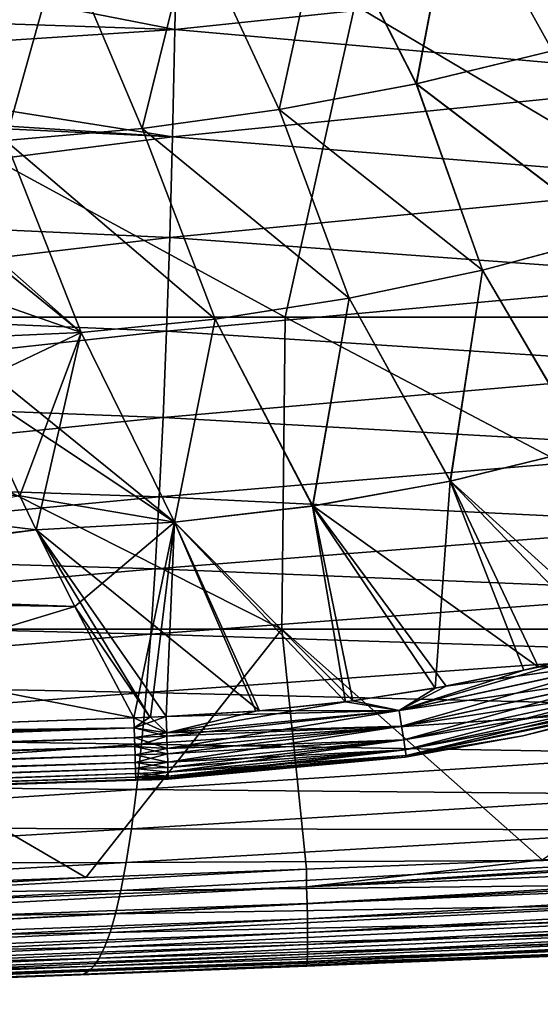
# Model space of a CAD drawing. Header units: metres. Extents: x -59 to 113, y -107 to 107.
# Tile 147 of 192: x 58.68 to 63.96, y -22.77 to -12.79. Entities that reach past the tile are written whole.
import ezdxf

# ---------------------------------------------------------------- set-up
doc = ezdxf.new("R2010")
doc.units = ezdxf.units.M
doc.layers.add('solid_20_382_333_XXX', color=7, linetype='CONTINUOUS')

msp = doc.modelspace()

# ---------------------------------------------------------------- linework, layer by layer
at = {"layer": 'solid_20_382_333_XXX'}
for points in [[(63.103909, -11.338925, 27.511887), (64.423897, -11.014304, 27.540947), (64.083565, -13.106855, 27.613691)], [(64.084702, -13.10655, 31.458), (64.42395, -11.014291, 31.530762), (63.103951, -11.338918, 31.559822)], [(61.774033, -11.605658, 27.484076), (63.103909, -11.338925, 27.511887), (62.703896, -13.439633, 27.589781)], [(62.704811, -13.439438, 31.481915), (63.103951, -11.338918, 31.559822), (61.774059, -11.605654, 31.587635)], [(63.103909, -11.338925, 27.511887), (64.083565, -13.106855, 27.613691), (62.703896, -13.439633, 27.589781)], [(62.704811, -13.439438, 31.481915), (64.084702, -13.10655, 31.458), (63.103951, -11.338918, 31.559822)], [(60.440643, -11.814788, 27.457596), (61.774033, -11.605658, 27.484076), (61.315075, -13.70213, 27.567057)], [(61.315758, -13.702021, 31.504642), (61.774059, -11.605654, 31.587635), (60.440655, -11.814787, 31.614113)], [(61.774033, -11.605658, 27.484076), (62.703896, -13.439633, 27.589781), (61.315075, -13.70213, 27.567057)], [(61.315758, -13.702021, 31.504642), (62.704811, -13.439438, 31.481915), (61.774059, -11.605654, 31.587635)], [(60.279392, -11.732886, -48.941402), (60.257977, -12.888435, -48.520954), (57.014996, -12.253359, -49.206718)], [(66.022705, -12.280837, -47.984821), (60.257977, -12.888435, -48.520954), (60.279392, -11.732886, -48.941402)], [(59.924927, -13.894356, 31.526108), (60.440655, -11.814787, 31.614113), (59.110115, -11.96664, 31.639181)], [(59.110115, -11.966638, 27.432529), (60.440643, -11.814788, 27.457596), (59.92448, -13.894404, 27.545597)], [(60.440643, -11.814788, 27.457596), (61.315075, -13.70213, 27.567057), (59.92448, -13.894404, 27.545597)], [(59.924927, -13.894356, 31.526108), (61.315758, -13.702021, 31.504642), (60.440655, -11.814787, 31.614113)], [(58.539703, -14.0165, 31.546227), (59.110115, -11.96664, 31.639181), (57.788807, -12.061532, 31.662754)], [(57.788822, -12.06153, 27.408957), (59.110115, -11.966638, 27.432529), (58.539501, -14.016512, 27.525482)], [(59.110115, -11.966638, 27.432529), (59.92448, -13.894404, 27.545597), (58.539501, -14.016512, 27.525482)], [(58.539703, -14.0165, 31.546227), (59.924927, -13.894356, 31.526108), (59.110115, -11.96664, 31.639181)], [(60.257977, -12.888435, -48.520954), (56.211475, -12.755863, -49.129341), (57.014996, -12.253359, -49.206718)], [(66.022705, -12.280837, -47.984821), (65.995079, -13.395535, -47.517429), (60.257977, -12.888435, -48.520954)], [(55.066685, -15.806561, -23.732006), (61.374458, -15.806561, -23.916145), (55.558372, -12.644617, -23.741907)], [(61.374458, -15.806561, -23.916145), (62.080265, -12.644617, -23.933558), (55.558372, -12.644617, -23.741907)], [(61.374458, -15.806561, -23.916145), (67.417175, -15.806561, -24.126562), (62.080265, -12.644617, -23.933558)], [(67.417175, -15.806561, -24.126562), (68.318558, -12.644617, -24.153303), (62.080265, -12.644617, -23.933558)], [(60.257977, -12.888435, -48.520954), (55.378033, -13.208076, -49.059818), (56.211475, -12.755863, -49.129341)], [(60.257977, -12.888435, -48.520954), (60.23299, -13.977067, -48.026539), (55.378033, -13.208076, -49.059818)], [(65.995079, -13.395535, -47.517429), (60.23299, -13.977067, -48.026539), (60.257977, -12.888435, -48.520954)], [(62.703896, -13.439633, 27.589781), (64.083565, -13.106855, 27.613691), (64.713066, -14.970639, 27.721931)], [(64.714539, -14.970201, 31.34976), (64.084702, -13.10655, 31.458), (62.704811, -13.439438, 31.481915)], [(60.23299, -13.977067, -48.026539), (54.520905, -13.607477, -49.002674), (55.378033, -13.208076, -49.059818)], [(65.995079, -13.395535, -47.517429), (65.963356, -14.441392, -46.974842), (60.23299, -13.977067, -48.026539)], [(61.315075, -13.70213, 27.567057), (62.703896, -13.439633, 27.589781), (63.374081, -15.329246, 27.704746)], [(63.375271, -15.328962, 31.366949), (62.704811, -13.439438, 31.481915), (61.315758, -13.702021, 31.504642)], [(62.703896, -13.439633, 27.589781), (64.713066, -14.970639, 27.721931), (63.374081, -15.329246, 27.704746)], [(63.375271, -15.328962, 31.366949), (64.714539, -14.970201, 31.34976), (62.704811, -13.439438, 31.481915)], [(60.23299, -13.977067, -48.026539), (54.311817, -13.695511, -48.991257), (54.520905, -13.607477, -49.002674)], [(60.23299, -13.977067, -48.026539), (54.293243, -14.727874, -48.459457), (54.311817, -13.695511, -48.991257)], [(59.92448, -13.894404, 27.545597), (61.315075, -13.70213, 27.567057), (62.022186, -15.614058, 27.688412)], [(62.023075, -15.613896, 31.383287), (61.315758, -13.702021, 31.504642), (59.924927, -13.894356, 31.526108)], [(61.315075, -13.70213, 27.567057), (63.374081, -15.329246, 27.704746), (62.022186, -15.614058, 27.688412)], [(62.023075, -15.613896, 31.383287), (63.375271, -15.328962, 31.366949), (61.315758, -13.702021, 31.504642)], [(58.539501, -14.016512, 27.525482), (59.92448, -13.894404, 27.545597), (60.664207, -15.824769, 27.672985)], [(60.664795, -15.824696, 31.398718), (59.924927, -13.894356, 31.526108), (58.539703, -14.0165, 31.546227)], [(59.92448, -13.894404, 27.545597), (62.022186, -15.614058, 27.688412), (60.664207, -15.824769, 27.672985)], [(60.664795, -15.824696, 31.398718), (62.023075, -15.613896, 31.383287), (59.924927, -13.894356, 31.526108)], [(60.23299, -13.977067, -48.026539), (60.204514, -14.996869, -47.458027), (54.293243, -14.727874, -48.459457)], [(59.307255, -15.961056, 31.413183), (58.539703, -14.0165, 31.546227), (57.167191, -14.067732, 31.564974)], [(59.307255, -15.961056, 31.413183), (57.167191, -14.067732, 31.564974), (57.252712, -14.293369, 31.549999)], [(58.539501, -14.016512, 27.525482), (59.30698, -15.961075, 27.658524), (57.956772, -16.021383, 27.644987)], [(58.539501, -14.016512, 27.525482), (60.664207, -15.824769, 27.672985), (59.30698, -15.961075, 27.658524)], [(59.307255, -15.961056, 31.413183), (60.664795, -15.824696, 31.398718), (58.539703, -14.0165, 31.546227)], [(65.963356, -14.441392, -46.974842), (60.204514, -14.996869, -47.458027), (60.23299, -13.977067, -48.026539)], [(59.307255, -15.961056, 31.413183), (57.252712, -14.293369, 31.549999), (57.691471, -15.395033, 31.473171)], [(65.963356, -14.441392, -46.974842), (65.927643, -15.416578, -46.357132), (60.204514, -14.996869, -47.458027)], [(60.204514, -14.996869, -47.458027), (54.273754, -15.697033, -47.853256), (54.293243, -14.727874, -48.459457)], [(60.204514, -14.996869, -47.458027), (60.172634, -15.945934, -46.815311), (54.273754, -15.697033, -47.853256)], [(65.927643, -15.416578, -46.357132), (60.172634, -15.945934, -46.815311), (60.204514, -14.996869, -47.458027)], [(63.374081, -15.329246, 27.704746), (64.713066, -14.970639, 27.721931), (64.429443, -17.130867, 27.838736)], [(63.375271, -15.328962, 31.366949), (64.433144, -17.129847, 31.232946), (64.714539, -14.970201, 31.34976)], [(62.022186, -15.614058, 27.688412), (63.374081, -15.329246, 27.704746), (63.048077, -17.467983, 27.828604)], [(62.023075, -15.613896, 31.383287), (63.050873, -17.467392, 31.243088), (63.375271, -15.328962, 31.366949)], [(63.374081, -15.329246, 27.704746), (64.429443, -17.130867, 27.838736), (63.048077, -17.467983, 27.828604)], [(63.375271, -15.328962, 31.366949), (63.050873, -17.467392, 31.243088), (64.433144, -17.129847, 31.232946)], [(59.307255, -15.961056, 31.413183), (57.691471, -15.395033, 31.473171), (57.956741, -16.021385, 31.426723)], [(65.927643, -15.416578, -46.357132), (65.888084, -16.319263, -45.664383), (60.172634, -15.945934, -46.815311)], [(60.664207, -15.824769, 27.672985), (62.022186, -15.614058, 27.688412), (61.653339, -17.719454, 27.819052)], [(60.664795, -15.824696, 31.398718), (61.655205, -17.719177, 31.252647), (62.023075, -15.613896, 31.383287)], [(62.022186, -15.614058, 27.688412), (63.048077, -17.467983, 27.828604), (61.653339, -17.719454, 27.819052)], [(62.023075, -15.613896, 31.383287), (61.655205, -17.719177, 31.252647), (63.050873, -17.467392, 31.243088)], [(60.172634, -15.945934, -46.815311), (54.251995, -16.596661, -47.174694), (54.273754, -15.697033, -47.853256)], [(55.04406, -18.968506, -23.734629), (61.341858, -18.968506, -23.920498), (55.066685, -15.806561, -23.732006)], [(61.341858, -18.968506, -23.920498), (61.374458, -15.806561, -23.916145), (55.066685, -15.806561, -23.732006)], [(59.30698, -15.961075, 27.658524), (60.664207, -15.824769, 27.672985), (60.252434, -17.884478, 27.810118)], [(59.307255, -15.961056, 31.413183), (60.253357, -17.884399, 31.261587), (60.664795, -15.824696, 31.398718)], [(60.664207, -15.824769, 27.672985), (61.653339, -17.719454, 27.819052), (60.252434, -17.884478, 27.810118)], [(60.664795, -15.824696, 31.398718), (60.253357, -17.884399, 31.261587), (61.655205, -17.719177, 31.252647)], [(61.341858, -18.968506, -23.920498), (67.375328, -18.968506, -24.132963), (61.374458, -15.806561, -23.916145)], [(67.375328, -18.968506, -24.132963), (67.417175, -15.806561, -24.126562), (61.374458, -15.806561, -23.916145)], [(60.172634, -15.945934, -46.815311), (60.137436, -16.822399, -46.098305), (54.251995, -16.596661, -47.174694)], [(59.307255, -15.961056, 31.413183), (57.956741, -16.021385, 31.426723), (60.253357, -17.884399, 31.261587)], [(59.30698, -15.961075, 27.658524), (58.168373, -16.502487, 27.682037), (57.956772, -16.021383, 27.644987)], [(59.30698, -15.961075, 27.658524), (58.684719, -17.616434, 27.772449), (58.168373, -16.502487, 27.682037)], [(59.30698, -15.961075, 27.658524), (58.851925, -17.960932, 27.801727), (58.684719, -17.616434, 27.772449)], [(59.30698, -15.961075, 27.658524), (60.252434, -17.884478, 27.810118), (58.851925, -17.960932, 27.801727)], [(65.888084, -16.319263, -45.664383), (60.137436, -16.822399, -46.098305), (60.172634, -15.945934, -46.815311)], [(60.253357, -17.884399, 31.261587), (57.956741, -16.021385, 31.426723), (58.168346, -16.502495, 31.389671)], [(65.888084, -16.319263, -45.664383), (65.844841, -17.148119, -44.897118), (60.137436, -16.822399, -46.098305)], [(58.168373, -16.502487, 27.682037), (58.684719, -17.616434, 27.772449), (53.046146, -17.247192, 27.696295)], [(60.253357, -17.884399, 31.261587), (58.168346, -16.502495, 31.389671), (58.684689, -17.616438, 31.299261)], [(60.137436, -16.822399, -46.098305), (54.227993, -17.425438, -46.424007), (54.251995, -16.596661, -47.174694)], [(60.137436, -16.822399, -46.098305), (60.099072, -17.62579, -45.308113), (54.227993, -17.425438, -46.424007)], [(65.844841, -17.148119, -44.897118), (60.099072, -17.62579, -45.308113), (60.137436, -16.822399, -46.098305)], [(65.844841, -17.148119, -44.897118), (65.79821, -17.903969, -44.057838), (60.099072, -17.62579, -45.308113)], [(63.048077, -17.467983, 27.828604), (64.429443, -17.130867, 27.838736), (64.68573, -19.163881, 27.984705)], [(64.433144, -17.129847, 31.232946), (63.050873, -17.467392, 31.243088), (64.866837, -19.113657, 31.0867)], [(58.851925, -17.960932, 27.801727), (53.628292, -18.653032, 27.827444), (53.046146, -17.247192, 27.696295)], [(58.684719, -17.616434, 27.772449), (58.851925, -17.960932, 27.801727), (53.046146, -17.247192, 27.696295)], [(60.099072, -17.62579, -45.308113), (54.201847, -18.18405, -45.603085), (54.227993, -17.425438, -46.424007)], [(61.653339, -17.719454, 27.819052), (63.048077, -17.467983, 27.828604), (62.894222, -19.564529, 27.981451)], [(63.050873, -17.467392, 31.243088), (61.655205, -17.719177, 31.252647), (63.941162, -19.351374, 31.088303)], [(63.048077, -17.467983, 27.828604), (63.794479, -19.384752, 27.983143), (62.894222, -19.564529, 27.981451)], [(63.048077, -17.467983, 27.828604), (64.68573, -19.163881, 27.984705), (63.794479, -19.384752, 27.983143)], [(63.050873, -17.467392, 31.243088), (63.941162, -19.351374, 31.088303), (64.866837, -19.113657, 31.0867)], [(58.851898, -17.960945, 31.269983), (58.684689, -17.616438, 31.299261), (53.847668, -18.537697, 31.253771)], [(60.099072, -17.62579, -45.308113), (60.057796, -18.357273, -44.44725), (54.201847, -18.18405, -45.603085)], [(60.253357, -17.884399, 31.261587), (58.684689, -17.616438, 31.299261), (58.851898, -17.960945, 31.269983)], [(65.79821, -17.903969, -44.057838), (60.057796, -18.357273, -44.44725), (60.099072, -17.62579, -45.308113)], [(60.252434, -17.884478, 27.810118), (61.653339, -17.719454, 27.819052), (61.987839, -19.702703, 27.97962)], [(61.655205, -17.719177, 31.252647), (60.253357, -17.884399, 31.261587), (62.062328, -19.692944, 31.091936)], [(61.653339, -17.719454, 27.819052), (62.894222, -19.564529, 27.981451), (61.987839, -19.702703, 27.97962)], [(61.655205, -17.719177, 31.252647), (62.062328, -19.692944, 31.091936), (63.005268, -19.544666, 31.090044)], [(61.655205, -17.719177, 31.252647), (63.005268, -19.544666, 31.090044), (63.941162, -19.351374, 31.088303)], [(58.851925, -17.960932, 27.801727), (59.241924, -18.737373, 27.870014), (53.628292, -18.653032, 27.827444)], [(59.241879, -18.737345, 31.201698), (58.851898, -17.960945, 31.269983), (53.847668, -18.537697, 31.253771)], [(60.253357, -17.884399, 31.261587), (58.851898, -17.960945, 31.269983), (61.115887, -19.795822, 31.093988)], [(58.851898, -17.960945, 31.269983), (60.169559, -19.853006, 31.096163), (61.115887, -19.795822, 31.093988)], [(58.851898, -17.960945, 31.269983), (60.003109, -19.859951, 31.096369), (60.169559, -19.853006, 31.096163)], [(59.241879, -18.737345, 31.201698), (60.003109, -19.859951, 31.096369), (58.851898, -17.960945, 31.269983)], [(60.252434, -17.884478, 27.810118), (59.241924, -18.737373, 27.870014), (58.851925, -17.960932, 27.801727)], [(60.252434, -17.884478, 27.810118), (59.84124, -19.8654, 27.975021), (59.241924, -18.737373, 27.870014)], [(60.252434, -17.884478, 27.810118), (60.010635, -19.859653, 27.975353), (59.84124, -19.8654, 27.975021)], [(60.252434, -17.884478, 27.810118), (60.169567, -19.853008, 27.975548), (60.010635, -19.859653, 27.975353)], [(65.79821, -17.903969, -44.057838), (65.74852, -18.588219, -43.149559), (60.057796, -18.357273, -44.44725)], [(60.252434, -17.884478, 27.810118), (61.078533, -19.798943, 27.977638), (60.169567, -19.853008, 27.975548)], [(60.252434, -17.884478, 27.810118), (61.987839, -19.702703, 27.97962), (61.078533, -19.798943, 27.977638)], [(60.253357, -17.884399, 31.261587), (61.115887, -19.795822, 31.093988), (62.062328, -19.692944, 31.091936)], [(60.057796, -18.357273, -44.44725), (54.173664, -18.873604, -44.714146), (54.201847, -18.18405, -45.603085)], [(60.057796, -18.357273, -44.44725), (60.013863, -19.018118, -43.518303), (54.173664, -18.873604, -44.714146)], [(65.74852, -18.588219, -43.149559), (60.013863, -19.018118, -43.518303), (60.057796, -18.357273, -44.44725)], [(59.241879, -18.737345, 31.201698), (53.847668, -18.537697, 31.253771), (54.965008, -20.034609, 31.10146)], [(59.84124, -19.8654, 27.975021), (54.715134, -20.043667, 27.970091), (53.628292, -18.653032, 27.827444)], [(59.241924, -18.737373, 27.870014), (59.84124, -19.8654, 27.975021), (53.628292, -18.653032, 27.827444)], [(65.74852, -18.588219, -43.149559), (65.696114, -19.202272, -42.175297), (60.013863, -19.018118, -43.518303)], [(59.241879, -18.737345, 31.201698), (54.965008, -20.034609, 31.10146), (59.841251, -19.865431, 31.096685)], [(59.241879, -18.737345, 31.201698), (59.841251, -19.865431, 31.096685), (60.003109, -19.859951, 31.096369)], [(60.013863, -19.018118, -43.518303), (54.143559, -19.495214, -43.75943), (54.173664, -18.873604, -44.714146)], [(60.013863, -19.018118, -43.518303), (59.967525, -19.609589, -42.523865), (54.143559, -19.495214, -43.75943)], [(55.04406, -18.968506, -23.734629), (54.684734, -21.656794, -23.727846), (59.356335, -21.485664, -23.862181)], [(55.04406, -18.968506, -23.734629), (59.356335, -21.485664, -23.862181), (61.341858, -18.968506, -23.920498)], [(61.341858, -18.968506, -23.920498), (59.356335, -21.485664, -23.862181), (61.58963, -21.400501, -23.933094)], [(65.696114, -19.202272, -42.175297), (59.967525, -19.609589, -42.523865), (60.013863, -19.018118, -43.518303)], [(61.341858, -18.968506, -23.920498), (61.58963, -21.400501, -23.933094), (63.979893, -21.306351, -24.014145)], [(61.341858, -18.968506, -23.920498), (63.979893, -21.306351, -24.014145), (67.375328, -18.968506, -24.132963)], [(64.843544, -19.289927, 31.054281), (64.866837, -19.113657, 31.0867), (63.941162, -19.351374, 31.088303)], [(65.696114, -19.202272, -42.175297), (65.641319, -19.747623, -41.138119), (59.967525, -19.609589, -42.523865)], [(64.68573, -19.163881, 27.984705), (64.843651, -19.290579, 28.017647), (62.53088, -19.790884, 28.014526)], [(63.794479, -19.384752, 27.983143), (64.68573, -19.163881, 27.984705), (62.53088, -19.790884, 28.014526)], [(62.5308, -19.790226, 31.057405), (64.843544, -19.289927, 31.054281), (63.005268, -19.544666, 31.090044)], [(64.886467, -19.445551, 30.977524), (64.843544, -19.289927, 31.054281), (62.5308, -19.790226, 31.057405)], [(62.55513, -19.949915, 28.092535), (62.53088, -19.790884, 28.014526), (64.843651, -19.290579, 28.017647)], [(62.55513, -19.949915, 28.092535), (64.843651, -19.290579, 28.017647), (64.886559, -19.446157, 28.094582)], [(64.843544, -19.289927, 31.054281), (63.941162, -19.351374, 31.088303), (63.005268, -19.544666, 31.090044)], [(62.555058, -19.949305, 30.979574), (64.886467, -19.445551, 30.977524), (62.5308, -19.790226, 31.057405)], [(62.894222, -19.564529, 27.981451), (63.794479, -19.384752, 27.983143), (62.53088, -19.790884, 28.014526)], [(64.923851, -19.581478, 30.857721), (64.886467, -19.445551, 30.977524), (62.555058, -19.949305, 30.979574)], [(62.55513, -19.949915, 28.092535), (64.886559, -19.446157, 28.094582), (62.576122, -20.088388, 28.213432)], [(64.886559, -19.446157, 28.094582), (64.923912, -19.581974, 28.214542), (62.576122, -20.088388, 28.213432)], [(59.967525, -19.609589, -42.523865), (54.111645, -20.050077, -42.741188), (54.143559, -19.495214, -43.75943)], [(62.5308, -19.790226, 31.057405), (63.005268, -19.544666, 31.090044), (62.062328, -19.692944, 31.091936)], [(59.967525, -19.609589, -42.523865), (59.919048, -20.133394, -41.466682), (54.111645, -20.050077, -42.741188)], [(65.641319, -19.747623, -41.138119), (59.919048, -20.133394, -41.466682), (59.967525, -19.609589, -42.523865)], [(61.987839, -19.702703, 27.97962), (62.894222, -19.564529, 27.981451), (62.53088, -19.790884, 28.014526)], [(62.576069, -20.087893, 30.858835), (64.923851, -19.581478, 30.857721), (62.555058, -19.949305, 30.979574)], [(64.9515, -19.68243, 30.705164), (64.923851, -19.581478, 30.857721), (62.576069, -20.087893, 30.858835)], [(62.576122, -20.088388, 28.213432), (64.923912, -19.581974, 28.214542), (62.591496, -20.190722, 28.366783)], [(64.923912, -19.581974, 28.214542), (64.951515, -19.682764, 28.367201), (62.591496, -20.190722, 28.366783)], [(65.641319, -19.747623, -41.138119), (65.584526, -20.226957, -40.041603), (59.919048, -20.133394, -41.466682)], [(61.987839, -19.702703, 27.97962), (62.53088, -19.790884, 28.014526), (60.175041, -20.017857, 28.011187)], [(61.078533, -19.798943, 27.977638), (61.987839, -19.702703, 27.97962), (60.175041, -20.017857, 28.011187)], [(62.5308, -19.790226, 31.057405), (62.062328, -19.692944, 31.091936), (61.115887, -19.795822, 31.093988)], [(62.591465, -20.190393, 30.705582), (64.9515, -19.68243, 30.705164), (62.576069, -20.087893, 30.858835)], [(62.591465, -20.190393, 30.705582), (64.96714, -19.740093, 30.536667), (64.9515, -19.68243, 30.705164)], [(62.591465, -20.190393, 30.705582), (62.599995, -20.248392, 30.536692), (64.96714, -19.740093, 30.536667)], [(62.591496, -20.190722, 28.366783), (64.951515, -19.682764, 28.367201), (62.599995, -20.248528, 28.535648)], [(64.951515, -19.682764, 28.367201), (64.967102, -19.740227, 28.535622), (62.599995, -20.248528, 28.535648)], [(64.96714, -19.740093, 30.536667), (62.599995, -20.248392, 30.536692), (64.963295, -19.758562, 30.390411)], [(62.599995, -20.248528, 28.535648), (64.967102, -19.740227, 28.535622), (63.785145, -20.047073, 28.679413)], [(62.599995, -20.248392, 30.536692), (63.784447, -20.047222, 30.392303), (64.963295, -19.758562, 30.390411)], [(63.785145, -20.047073, 28.679413), (64.963295, -19.758562, 30.390411), (63.784447, -20.047222, 30.392303)], [(64.967102, -19.740227, 28.535622), (64.96418, -19.758318, 28.681305), (63.785145, -20.047073, 28.679413)], [(63.785145, -20.047073, 28.679413), (64.96418, -19.758318, 28.681305), (64.963295, -19.758562, 30.390411)], [(59.844597, -19.967155, 31.079449), (60.175011, -20.017218, 31.060745), (60.169559, -19.853006, 31.096163)], [(60.003109, -19.859951, 31.096369), (59.844597, -19.967155, 31.079449), (60.169559, -19.853006, 31.096163)], [(60.010635, -19.859653, 27.975353), (60.169567, -19.853008, 27.975548), (60.175041, -20.017857, 28.011187)], [(62.5308, -19.790226, 31.057405), (61.115887, -19.795822, 31.093988), (60.169559, -19.853006, 31.096163)], [(60.175011, -20.017218, 31.060745), (62.5308, -19.790226, 31.057405), (60.169559, -19.853006, 31.096163)], [(61.078533, -19.798943, 27.977638), (60.175041, -20.017857, 28.011187), (60.169567, -19.853008, 27.975548)], [(62.555058, -19.949305, 30.979574), (62.5308, -19.790226, 31.057405), (60.175011, -20.017218, 31.060745)], [(60.176201, -20.053404, 28.024607), (60.175041, -20.017857, 28.011187), (62.53088, -19.790884, 28.014526)], [(60.176201, -20.053404, 28.024607), (62.53088, -19.790884, 28.014526), (60.180206, -20.177555, 28.090637)], [(60.180206, -20.177555, 28.090637), (62.53088, -19.790884, 28.014526), (62.55513, -19.949915, 28.092535)], [(59.844585, -19.967154, 27.992262), (54.715134, -20.043667, 27.970091), (59.84124, -19.8654, 27.975021)], [(54.965008, -20.034609, 31.10146), (59.844597, -19.967155, 31.079449), (59.841251, -19.865431, 31.096685)], [(60.010635, -19.859653, 27.975353), (60.175041, -20.017857, 28.011187), (59.84124, -19.8654, 27.975021)], [(60.175041, -20.017857, 28.011187), (59.844585, -19.967154, 27.992262), (59.84124, -19.8654, 27.975021)], [(60.003109, -19.859951, 31.096369), (59.841251, -19.865431, 31.096685), (59.844597, -19.967155, 31.079449)], [(62.555058, -19.949305, 30.979574), (60.175011, -20.017218, 31.060745), (60.176193, -20.053402, 31.047106)], [(60.18018, -20.176952, 30.981476), (62.555058, -19.949305, 30.979574), (60.176193, -20.053402, 31.047106)], [(62.576069, -20.087893, 30.858835), (62.555058, -19.949305, 30.979574), (60.18018, -20.176952, 30.981476)], [(60.180206, -20.177555, 28.090637), (62.55513, -19.949915, 28.092535), (60.181892, -20.230856, 28.130064)], [(62.55513, -19.949915, 28.092535), (60.184525, -20.315712, 28.212133), (60.181892, -20.230856, 28.130064)], [(62.55513, -19.949915, 28.092535), (62.576122, -20.088388, 28.213432), (60.184525, -20.315712, 28.212133)], [(59.844585, -19.967154, 27.992262), (30.290905, -21.031292, 27.997993), (30.818829, -20.858837, 27.96139)], [(59.844585, -19.967154, 27.992262), (59.847813, -20.065319, 28.024311), (30.290905, -21.031292, 27.997993)], [(30.475487, -21.025646, 31.073507), (59.847824, -20.065332, 31.047394), (59.844597, -19.967155, 31.079449)], [(30.475487, -21.025646, 31.073507), (59.844597, -19.967155, 31.079449), (30.49317, -20.869997, 31.110304)], [(33.224751, -20.777903, 31.110163), (30.49317, -20.869997, 31.110304), (59.844597, -19.967155, 31.079449)], [(59.844585, -19.967154, 27.992262), (30.818829, -20.858837, 27.96139), (32.35762, -20.807003, 27.961462)], [(59.844585, -19.967154, 27.992262), (32.35762, -20.807003, 27.961462), (37.648354, -20.627989, 27.962154)], [(38.538887, -20.597902, 31.10935), (33.224751, -20.777903, 31.110163), (59.844597, -19.967155, 31.079449)], [(37.648354, -20.627989, 27.962154), (39.699085, -20.55829, 27.962616), (59.844585, -19.967154, 27.992262)], [(41.152851, -20.508883, 31.108686), (38.538887, -20.597902, 31.10935), (59.844597, -19.967155, 31.079449)], [(59.844585, -19.967154, 27.992262), (39.699085, -20.55829, 27.962616), (43.370834, -20.433069, 27.963728)], [(44.099556, -20.408197, 31.107712), (41.152851, -20.508883, 31.108686), (59.844597, -19.967155, 31.079449)], [(59.844585, -19.967154, 27.992262), (43.370834, -20.433069, 27.963728), (49.213604, -20.233015, 27.96636)], [(49.717514, -20.215498, 31.105089), (44.099556, -20.408197, 31.107712), (59.844597, -19.967155, 31.079449)], [(59.844585, -19.967154, 27.992262), (49.213604, -20.233015, 27.96636), (54.715134, -20.043667, 27.970091)], [(54.965008, -20.034609, 31.10146), (49.717514, -20.215498, 31.105089), (59.844597, -19.967155, 31.079449)], [(59.919048, -20.133394, -41.466682), (54.078064, -20.540499, -41.661964), (54.111645, -20.050077, -42.741188)], [(60.176201, -20.053404, 28.024607), (59.847813, -20.065319, 28.024311), (59.844585, -19.967154, 27.992262)], [(60.176201, -20.053404, 28.024607), (59.844585, -19.967154, 27.992262), (60.175041, -20.017857, 28.011187)], [(59.844597, -19.967155, 31.079449), (59.847824, -20.065332, 31.047394), (60.175011, -20.017218, 31.060745)], [(60.176201, -20.053404, 28.024607), (60.180206, -20.177555, 28.090637), (59.847813, -20.065319, 28.024311)], [(59.847824, -20.065332, 31.047394), (60.176193, -20.053402, 31.047106), (60.175011, -20.017218, 31.060745)], [(59.847824, -20.065332, 31.047394), (59.850853, -20.157732, 31.001221), (60.176193, -20.053402, 31.047106)], [(59.850853, -20.157732, 31.001221), (60.18018, -20.176952, 30.981476), (60.176193, -20.053402, 31.047106)], [(62.592579, -20.265308, 28.677477), (63.784447, -20.047222, 30.392303), (62.592117, -20.265379, 30.394239)], [(62.599995, -20.248392, 30.536692), (62.592117, -20.265379, 30.394239), (63.784447, -20.047222, 30.392303)], [(62.592579, -20.265308, 28.677477), (63.785145, -20.047073, 28.679413), (63.784447, -20.047222, 30.392303)], [(62.599995, -20.248528, 28.535648), (63.785145, -20.047073, 28.679413), (62.592579, -20.265308, 28.677477)], [(59.847813, -20.065319, 28.024311), (59.850842, -20.157721, 28.070482), (30.290905, -21.031292, 27.997993)], [(59.850842, -20.157721, 28.070482), (30.296041, -21.184017, 28.075417), (30.290905, -21.031292, 27.997993)], [(59.850842, -20.157721, 28.070482), (59.853603, -20.242296, 28.12974), (30.296041, -21.184017, 28.075417)], [(30.480618, -21.178225, 30.99601), (59.847824, -20.065332, 31.047394), (30.475487, -21.025646, 31.073507)], [(30.480618, -21.178225, 30.99601), (59.850853, -20.157732, 31.001221), (59.847824, -20.065332, 31.047394)], [(30.480618, -21.178225, 30.99601), (59.853615, -20.242302, 30.941967), (59.850853, -20.157732, 31.001221)], [(59.919048, -20.133394, -41.466682), (59.868744, -20.59264, -40.349976), (54.078064, -20.540499, -41.661964)], [(60.180206, -20.177555, 28.090637), (59.850842, -20.157721, 28.070482), (59.847813, -20.065319, 28.024311)], [(60.181892, -20.230856, 28.130064), (59.853603, -20.242296, 28.12974), (59.850842, -20.157721, 28.070482)], [(60.180206, -20.177555, 28.090637), (60.181892, -20.230856, 28.130064), (59.850842, -20.157721, 28.070482)], [(59.850853, -20.157732, 31.001221), (59.853615, -20.242302, 30.941967), (60.18018, -20.176952, 30.981476)], [(65.584526, -20.226957, -40.041603), (59.868744, -20.59264, -40.349976), (59.919048, -20.133394, -41.466682)], [(62.576069, -20.087893, 30.858835), (60.18018, -20.176952, 30.981476), (60.181885, -20.230852, 30.941648)], [(60.184502, -20.315224, 30.860136), (62.576069, -20.087893, 30.858835), (60.181885, -20.230852, 30.941648)], [(62.591465, -20.190393, 30.705582), (62.576069, -20.087893, 30.858835), (60.184502, -20.315224, 30.860136)], [(60.184525, -20.315712, 28.212133), (62.576122, -20.088388, 28.213432), (60.186153, -20.369774, 28.28264)], [(62.576122, -20.088388, 28.213432), (60.187527, -20.417385, 28.365318), (60.186153, -20.369774, 28.28264)], [(62.576122, -20.088388, 28.213432), (62.591496, -20.190722, 28.366783), (60.187527, -20.417385, 28.365318)], [(59.853603, -20.242296, 28.12974), (59.85603, -20.317211, 28.200781), (30.296041, -21.184017, 28.075417)], [(30.485077, -21.310898, 30.879894), (59.853615, -20.242302, 30.941967), (30.480618, -21.178225, 30.99601)], [(30.485077, -21.310898, 30.879894), (59.856041, -20.317213, 30.870928), (59.853615, -20.242302, 30.941967)], [(60.181892, -20.230856, 28.130064), (60.184525, -20.315712, 28.212133), (59.853603, -20.242296, 28.12974)], [(60.184525, -20.315712, 28.212133), (59.85603, -20.317211, 28.200781), (59.853603, -20.242296, 28.12974)], [(59.853615, -20.242302, 30.941967), (60.181885, -20.230852, 30.941648), (60.18018, -20.176952, 30.981476)], [(59.853615, -20.242302, 30.941967), (59.856041, -20.317213, 30.870928), (60.181885, -20.230852, 30.941648)], [(59.856041, -20.317213, 30.870928), (60.184502, -20.315224, 30.860136), (60.181885, -20.230852, 30.941648)], [(65.584526, -20.226957, -40.041603), (65.526123, -20.643789, -38.889721), (59.868744, -20.59264, -40.349976)], [(62.591465, -20.190393, 30.705582), (60.184502, -20.315224, 30.860136), (60.186146, -20.369772, 30.789074)], [(60.187511, -20.417065, 30.707047), (62.591465, -20.190393, 30.705582), (60.186146, -20.369772, 30.789074)], [(60.187511, -20.417065, 30.707047), (62.599995, -20.248392, 30.536692), (62.591465, -20.190393, 30.705582)], [(60.18861, -20.458221, 30.602493), (62.599995, -20.248392, 30.536692), (60.187511, -20.417065, 30.707047)], [(60.187527, -20.417385, 28.365318), (62.591496, -20.190722, 28.366783), (60.188618, -20.458223, 28.469223)], [(60.18861, -20.458221, 30.602493), (60.18898, -20.474377, 30.538588), (62.599995, -20.248392, 30.536692)], [(62.591496, -20.190722, 28.366783), (60.188992, -20.474512, 28.533792), (60.188618, -20.458223, 28.469223)], [(62.599995, -20.248392, 30.536692), (60.18898, -20.474377, 30.538588), (62.592117, -20.265379, 30.394239)], [(62.591496, -20.190722, 28.366783), (62.599995, -20.248528, 28.535648), (60.188992, -20.474512, 28.533792)], [(60.188992, -20.474512, 28.533792), (62.599995, -20.248528, 28.535648), (60.189072, -20.488417, 28.672714)], [(62.599995, -20.248528, 28.535648), (62.592579, -20.265308, 28.677477), (60.189072, -20.488417, 28.672714)], [(59.85603, -20.317211, 28.200781), (30.300507, -21.316853, 28.191526), (30.296041, -21.184017, 28.075417)], [(59.85603, -20.317211, 28.200781), (59.858067, -20.380865, 28.282074), (30.300507, -21.316853, 28.191526)], [(30.485077, -21.310898, 30.879894), (59.858078, -20.380863, 30.789639), (59.856041, -20.317213, 30.870928)], [(60.184525, -20.315712, 28.212133), (60.186153, -20.369774, 28.28264), (59.85603, -20.317211, 28.200781)], [(60.186153, -20.369774, 28.28264), (59.858067, -20.380865, 28.282074), (59.85603, -20.317211, 28.200781)], [(59.856041, -20.317213, 30.870928), (59.858078, -20.380863, 30.789639), (60.184502, -20.315224, 30.860136)], [(59.858078, -20.380863, 30.789639), (60.186146, -20.369772, 30.789074), (60.184502, -20.315224, 30.860136)], [(60.18898, -20.474377, 30.538588), (60.189072, -20.488417, 30.399), (62.592117, -20.265379, 30.394239)], [(62.592579, -20.265308, 28.677477), (60.189548, -20.4884, 29.535858), (60.189072, -20.488417, 28.672714)], [(62.592117, -20.265379, 30.394239), (60.189072, -20.488417, 30.399), (60.189548, -20.4884, 29.535858)], [(62.592579, -20.265308, 28.677477), (62.592117, -20.265379, 30.394239), (60.189548, -20.4884, 29.535858)], [(59.858067, -20.380865, 28.282074), (30.30385, -21.416319, 28.336943), (30.300507, -21.316853, 28.191526)], [(59.858067, -20.380865, 28.282074), (59.859669, -20.431885, 28.37188), (30.30385, -21.416319, 28.336943)], [(59.859669, -20.431885, 28.37188), (59.860806, -20.469152, 28.468258), (30.30385, -21.416319, 28.336943)], [(30.488415, -21.410225, 30.734539), (59.858078, -20.380863, 30.789639), (30.485077, -21.310898, 30.879894)], [(30.488415, -21.410225, 30.734539), (59.85968, -20.431885, 30.699831), (59.858078, -20.380863, 30.789639)], [(30.490383, -21.468882, 30.574551), (59.85968, -20.431885, 30.699831), (30.488415, -21.410225, 30.734539)], [(30.490383, -21.468882, 30.574551), (59.860817, -20.469152, 30.603453), (59.85968, -20.431885, 30.699831)], [(60.186153, -20.369774, 28.28264), (60.187527, -20.417385, 28.365318), (59.858067, -20.380865, 28.282074)], [(60.187527, -20.417385, 28.365318), (59.859669, -20.431885, 28.37188), (59.858067, -20.380865, 28.282074)], [(59.858078, -20.380863, 30.789639), (60.187511, -20.417065, 30.707047), (60.186146, -20.369772, 30.789074)], [(59.858078, -20.380863, 30.789639), (59.85968, -20.431885, 30.699831), (60.187511, -20.417065, 30.707047)], [(60.187527, -20.417385, 28.365318), (60.188618, -20.458223, 28.469223), (59.859669, -20.431885, 28.37188)], [(60.188618, -20.458223, 28.469223), (59.860806, -20.469152, 28.468258), (59.859669, -20.431885, 28.37188)], [(59.85968, -20.431885, 30.699831), (59.860817, -20.469152, 30.603453), (60.187511, -20.417065, 30.707047)], [(59.860817, -20.469152, 30.603453), (60.18861, -20.458221, 30.602493), (60.187511, -20.417065, 30.707047)], [(59.860806, -20.469152, 28.468258), (30.305822, -21.475061, 28.497038), (30.30385, -21.416319, 28.336943)], [(59.860806, -20.469152, 28.468258), (59.86145, -20.491831, 28.569073), (30.305822, -21.475061, 28.497038)], [(31.01334, -21.469667, 28.656292), (30.305822, -21.475061, 28.497038), (59.86145, -20.491831, 28.569073)], [(59.861458, -20.491831, 30.502636), (30.489965, -21.48727, 30.415451), (31.287971, -21.46043, 30.415424)], [(30.490383, -21.468882, 30.574551), (30.489965, -21.48727, 30.415451), (59.861458, -20.491831, 30.502636)], [(30.490383, -21.468882, 30.574551), (59.861458, -20.491831, 30.502636), (59.860817, -20.469152, 30.603453)], [(31.01334, -21.469667, 28.656292), (59.86145, -20.491831, 28.569073), (59.861588, -20.49943, 28.672182)], [(31.287971, -21.46043, 30.415424), (31.01334, -21.469667, 28.656292), (59.861588, -20.49943, 28.672182)], [(59.861458, -20.491831, 30.502636), (31.287971, -21.46043, 30.415424), (59.861595, -20.49943, 30.399553)], [(59.861595, -20.49943, 30.399553), (31.287971, -21.46043, 30.415424), (59.861588, -20.49943, 28.672182)], [(59.868744, -20.59264, -40.349976), (54.042973, -20.96961, -40.524532), (54.078064, -20.540499, -41.661964)], [(60.188618, -20.458223, 28.469223), (60.188992, -20.474512, 28.533792), (59.860806, -20.469152, 28.468258)], [(60.188992, -20.474512, 28.533792), (59.86145, -20.491831, 28.569073), (59.860806, -20.469152, 28.468258)], [(59.860817, -20.469152, 30.603453), (59.861458, -20.491831, 30.502636), (60.18861, -20.458221, 30.602493)], [(60.188992, -20.474512, 28.533792), (60.189072, -20.488417, 28.672714), (59.86145, -20.491831, 28.569073)], [(60.02533, -20.493923, 28.672598), (59.86145, -20.491831, 28.569073), (60.189072, -20.488417, 28.672714)], [(60.02533, -20.493923, 28.672598), (59.861588, -20.49943, 28.672182), (59.86145, -20.491831, 28.569073)], [(59.861458, -20.491831, 30.502636), (60.18898, -20.474377, 30.538588), (60.18861, -20.458221, 30.602493)], [(59.861458, -20.491831, 30.502636), (59.861595, -20.49943, 30.399553), (60.18898, -20.474377, 30.538588)], [(60.02533, -20.493923, 28.672598), (59.861595, -20.49943, 30.399553), (59.861588, -20.49943, 28.672182)], [(60.18898, -20.474377, 30.538588), (59.861595, -20.49943, 30.399553), (60.025337, -20.493923, 30.39912)], [(60.02533, -20.493923, 28.672598), (60.025337, -20.493923, 30.39912), (59.861595, -20.49943, 30.399553)], [(60.02533, -20.493923, 28.672598), (60.189072, -20.488417, 28.672714), (60.025337, -20.493923, 30.39912)], [(60.18898, -20.474377, 30.538588), (60.025337, -20.493923, 30.39912), (60.189072, -20.488417, 30.399)], [(60.025337, -20.493923, 30.39912), (60.189072, -20.488417, 28.672714), (60.189548, -20.4884, 29.535858)], [(60.189548, -20.4884, 29.535858), (60.189072, -20.488417, 30.399), (60.025337, -20.493923, 30.39912)], [(59.868744, -20.59264, -40.349976), (59.816921, -20.990719, -39.177067), (54.042973, -20.96961, -40.524532)], [(65.526123, -20.643789, -38.889721), (59.816921, -20.990719, -39.177067), (59.868744, -20.59264, -40.349976)], [(65.526123, -20.643789, -38.889721), (65.466522, -21.001657, -37.686432), (59.816921, -20.990719, -39.177067)], [(59.816921, -20.990719, -39.177067), (54.006535, -21.340561, -39.331665), (54.042973, -20.96961, -40.524532)], [(59.816921, -20.990719, -39.177067), (59.763905, -21.331017, -37.951283), (54.006535, -21.340561, -39.331665)], [(65.466522, -21.001657, -37.686432), (59.763905, -21.331017, -37.951283), (59.816921, -20.990719, -39.177067)], [(65.466522, -21.001657, -37.686432), (65.406105, -21.304102, -36.435707), (59.763905, -21.331017, -37.951283)], [(61.591934, -21.579895, -23.959558), (71.841583, -21.149141, -24.345615), (71.829979, -20.9688, -24.321602)], [(68.564026, -21.115261, -24.185585), (61.591934, -21.579895, -23.959558), (71.829979, -20.9688, -24.321602)], [(68.564026, -21.115261, -24.185585), (63.979893, -21.306351, -24.014145), (61.591934, -21.579895, -23.959558)], [(61.596703, -21.748611, -24.006361), (71.841583, -21.149141, -24.345615), (61.591934, -21.579895, -23.959558)], [(61.596703, -21.748611, -24.006361), (71.847031, -21.318869, -24.393522), (71.841583, -21.149141, -24.345615)], [(59.763905, -21.331017, -37.951283), (53.96891, -21.656502, -38.086132), (54.006535, -21.340561, -39.331665)], [(59.763905, -21.331017, -37.951283), (59.709999, -21.616991, -36.675865), (53.96891, -21.656502, -38.086132)], [(65.406105, -21.304102, -36.435707), (59.709999, -21.616991, -36.675865), (59.763905, -21.331017, -37.951283)], [(65.406105, -21.304102, -36.435707), (65.345261, -21.555014, -35.141144), (59.709999, -21.616991, -36.675865)], [(63.979893, -21.306351, -24.014145), (61.58963, -21.400501, -23.933094), (61.591934, -21.579895, -23.959558)], [(61.600079, -21.903961, -24.080536), (71.847031, -21.318869, -24.393522), (61.596703, -21.748611, -24.006361)], [(61.600079, -21.903961, -24.080536), (71.850677, -21.474894, -24.469118), (71.847031, -21.318869, -24.393522)], [(61.58963, -21.400501, -23.933094), (59.356335, -21.485664, -23.862181), (51.339462, -21.954145, -23.663414)], [(61.591934, -21.579895, -23.959558), (61.58963, -21.400501, -23.933094), (51.339462, -21.954145, -23.663414)], [(59.356335, -21.485664, -23.862181), (54.684734, -21.656794, -23.727846), (51.339462, -21.954145, -23.663414)], [(61.602051, -22.043135, -24.179274), (71.850677, -21.474894, -24.469118), (61.600079, -21.903961, -24.080536)], [(61.602051, -22.043135, -24.179274), (71.852501, -21.614365, -24.569506), (71.850677, -21.474894, -24.469118)], [(61.591934, -21.579895, -23.959558), (51.339462, -21.954145, -23.663414), (51.344292, -22.122633, -23.709797)], [(61.596703, -21.748611, -24.006361), (61.591934, -21.579895, -23.959558), (51.344292, -22.122633, -23.709797)], [(59.709999, -21.616991, -36.675865), (53.93026, -21.920876, -36.790333), (53.96891, -21.656502, -38.086132)], [(59.709999, -21.616991, -36.675865), (59.655491, -21.852737, -35.353313), (53.93026, -21.920876, -36.790333)], [(65.345261, -21.555014, -35.141144), (59.655491, -21.852737, -35.353313), (59.709999, -21.616991, -36.675865)], [(65.345261, -21.555014, -35.141144), (65.284302, -21.758896, -33.805733), (59.655491, -21.852737, -35.353313)], [(61.602608, -22.163328, -24.299763), (71.852501, -21.614365, -24.569506), (61.602051, -22.043135, -24.179274)], [(61.602608, -22.163328, -24.299763), (71.852524, -21.73444, -24.691793), (71.852501, -21.614365, -24.569506)], [(61.596703, -21.748611, -24.006361), (51.344292, -22.122633, -23.709797), (51.347996, -22.277855, -23.783487)], [(61.600079, -21.903961, -24.080536), (61.596703, -21.748611, -24.006361), (51.347996, -22.277855, -23.783487)], [(61.601734, -22.261732, -24.439194), (71.850723, -21.832272, -24.83308), (71.852524, -21.73444, -24.691793)], [(61.601734, -22.261732, -24.439194), (71.852524, -21.73444, -24.691793), (61.602608, -22.163328, -24.299763)], [(59.655491, -21.852737, -35.353313), (53.890739, -22.137802, -35.445782), (53.93026, -21.920876, -36.790333)], [(59.655491, -21.852737, -35.353313), (59.600643, -22.042713, -33.98571), (53.890739, -22.137802, -35.445782)], [(65.284302, -21.758896, -33.805733), (59.600643, -22.042713, -33.98571), (59.655491, -21.852737, -35.353313)], [(65.284302, -21.758896, -33.805733), (65.223564, -21.920313, -32.4324), (59.600643, -22.042713, -33.98571)], [(61.599422, -22.335539, -24.594759), (71.847122, -21.905012, -24.990473), (71.850723, -21.832272, -24.83308)], [(61.599422, -22.335539, -24.594759), (71.850723, -21.832272, -24.83308), (61.601734, -22.261732, -24.439194)], [(61.600079, -21.903961, -24.080536), (51.347996, -22.277855, -23.783487), (51.35054, -22.417009, -23.881701)], [(61.602051, -22.043135, -24.179274), (61.600079, -21.903961, -24.080536), (51.35054, -22.417009, -23.881701)], [(65.223564, -21.920313, -32.4324), (59.545731, -22.191381, -32.575127), (59.600643, -22.042713, -33.98571)], [(65.223564, -21.920313, -32.4324), (65.163361, -22.043829, -31.024061), (59.545731, -22.191381, -32.575127)], [(61.595654, -22.381947, -24.763647), (71.841705, -21.949816, -25.161074), (71.847122, -21.905012, -24.990473)], [(61.595654, -22.381947, -24.763647), (71.847122, -21.905012, -24.990473), (61.599422, -22.335539, -24.594759)], [(61.621529, -22.381256, -24.944725), (71.841705, -21.949816, -25.161074), (61.595654, -22.381947, -24.763647)], [(64.547493, -22.265112, -25.043335), (71.841705, -21.949816, -25.161074), (61.621529, -22.381256, -24.944725)], [(61.602051, -22.043135, -24.179274), (51.35054, -22.417009, -23.881701), (51.351898, -22.5373, -24.001648)], [(61.602608, -22.163328, -24.299763), (61.602051, -22.043135, -24.179274), (51.351898, -22.5373, -24.001648)], [(59.600643, -22.042713, -33.98571), (53.85051, -22.311501, -34.053879), (53.890739, -22.137802, -35.445782)], [(59.600643, -22.042713, -33.98571), (59.545731, -22.191381, -32.575127), (53.85051, -22.311501, -34.053879)], [(65.163361, -22.043829, -31.024061), (59.491016, -22.303205, -31.123617), (59.545731, -22.191381, -32.575127)], [(65.163361, -22.043829, -31.024061), (65.103981, -22.133997, -29.583216), (59.491016, -22.303205, -31.123617)], [(65.103981, -22.133997, -29.583216), (59.436699, -22.382664, -29.63199), (59.491016, -22.303205, -31.123617)], [(65.103981, -22.133997, -29.583216), (65.045578, -22.19533, -28.11035), (59.436699, -22.382664, -29.63199)], [(61.602608, -22.163328, -24.299763), (51.351898, -22.5373, -24.001648), (51.352036, -22.635929, -24.140541)], [(61.601734, -22.261732, -24.439194), (61.602608, -22.163328, -24.299763), (51.352036, -22.635929, -24.140541)], [(59.545731, -22.191381, -32.575127), (53.809727, -22.446186, -32.61602), (53.85051, -22.311501, -34.053879)], [(59.545731, -22.191381, -32.575127), (59.491016, -22.303205, -31.123617), (53.809727, -22.446186, -32.61602)], [(64.988243, -22.23233, -26.605377), (64.912018, -22.25036, -25.056469), (59.329727, -22.462465, -26.524307)], [(64.988243, -22.23233, -26.605377), (59.329727, -22.462465, -26.524307), (59.3829, -22.43425, -28.099262)], [(59.329727, -22.462465, -26.524307), (64.912018, -22.25036, -25.056469), (64.547493, -22.265112, -25.043335)], [(65.045578, -22.19533, -28.11035), (59.3829, -22.43425, -28.099262), (59.436699, -22.382664, -29.63199)], [(65.045578, -22.19533, -28.11035), (64.988243, -22.23233, -26.605377), (59.3829, -22.43425, -28.099262)], [(61.599422, -22.335539, -24.594759), (51.350922, -22.710094, -24.295589), (51.348526, -22.757, -24.464006)], [(61.595654, -22.381947, -24.763647), (61.599422, -22.335539, -24.594759), (51.348526, -22.757, -24.464006)], [(61.601734, -22.261732, -24.439194), (51.352036, -22.635929, -24.140541), (51.350922, -22.710094, -24.295589)], [(61.599422, -22.335539, -24.594759), (61.601734, -22.261732, -24.439194), (51.350922, -22.710094, -24.295589)], [(59.491016, -22.303205, -31.123617), (53.768539, -22.546082, -31.133373), (53.809727, -22.446186, -32.61602)], [(59.491016, -22.303205, -31.123617), (59.436699, -22.382664, -29.63199), (53.768539, -22.546082, -31.133373)], [(59.329727, -22.462465, -26.524307), (64.547493, -22.265112, -25.043335), (61.621529, -22.381256, -24.944725)], [(61.595654, -22.381947, -24.763647), (51.348526, -22.757, -24.464006), (51.246548, -22.76959, -24.638802)], [(61.595654, -22.381947, -24.763647), (51.246548, -22.76959, -24.638802), (53.452396, -22.689354, -24.697989)], [(56.304333, -22.58399, -24.779289), (61.595654, -22.381947, -24.763647), (53.452396, -22.689354, -24.697989)], [(59.3829, -22.43425, -28.099262), (53.685432, -22.65871, -28.029301), (53.727077, -22.615482, -29.605087)], [(59.3829, -22.43425, -28.099262), (59.329727, -22.462465, -26.524307), (53.685432, -22.65871, -28.029301)], [(59.436699, -22.382664, -29.63199), (53.727077, -22.615482, -29.605087), (53.768539, -22.546082, -31.133373)], [(59.436699, -22.382664, -29.63199), (59.3829, -22.43425, -28.099262), (53.727077, -22.615482, -29.605087)], [(56.304333, -22.58399, -24.779289), (59.300625, -22.4709, -24.867281), (61.595654, -22.381947, -24.763647)], [(59.300625, -22.4709, -24.867281), (61.621529, -22.381256, -24.944725), (61.595654, -22.381947, -24.763647)], [(59.329727, -22.462465, -26.524307), (61.621529, -22.381256, -24.944725), (59.300625, -22.4709, -24.867281)], [(59.329727, -22.462465, -26.524307), (59.300625, -22.4709, -24.867281), (53.643711, -22.680094, -26.404139)], [(59.329727, -22.462465, -26.524307), (53.643711, -22.680094, -26.404139), (53.685432, -22.65871, -28.029301)], [(53.643711, -22.680094, -26.404139), (59.300625, -22.4709, -24.867281), (56.304333, -22.58399, -24.779289)]]:
    msp.add_3dface(points, dxfattribs=at)

doc.saveas('drawing.dxf')
